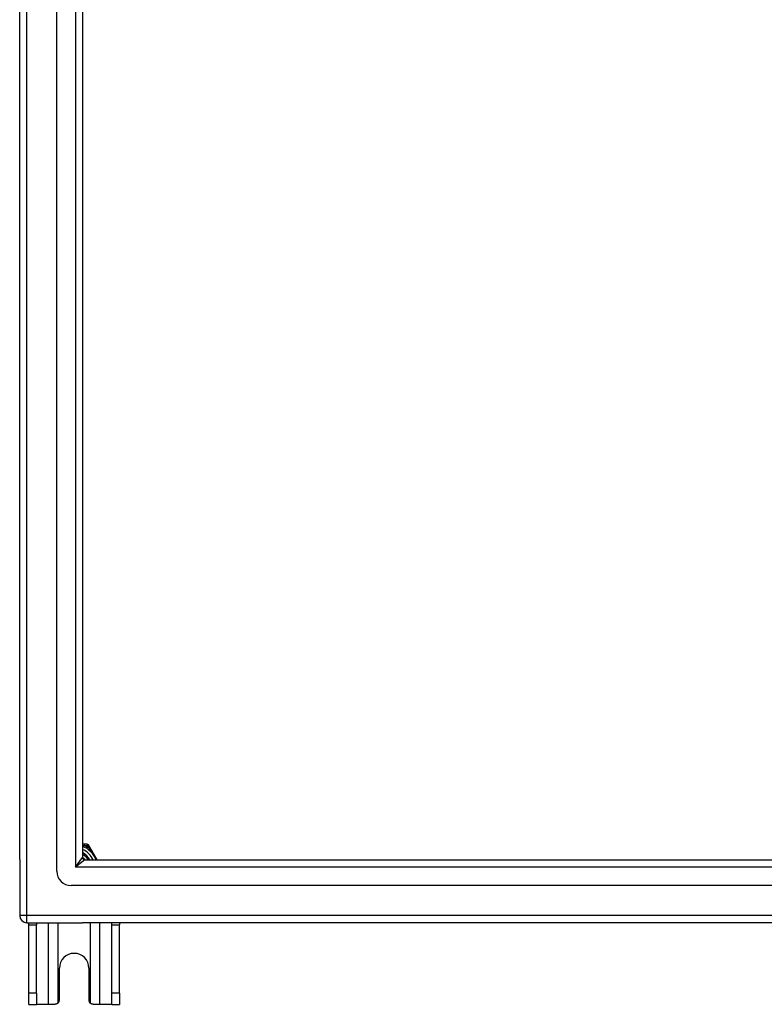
# Model space of a CAD drawing. Header units: inches. Extents: x 32 to 80, y 15.9 to 42.2.
# Tile 1 of 59: x 32 to 42.3, y 15.9 to 29.5. Entities that reach past the tile are written whole.
import ezdxf

# ---------------------------------------------------------------- set-up
doc = ezdxf.new("R2010")
doc.units = ezdxf.units.IN
doc.header["$MEASUREMENT"] = 0
doc.layers.add('Visible Edges(ANSI)', color=7, linetype='Continuous', lineweight=25)
doc.layers.add('Visible Tangent Edges(ANSI)', color=7, linetype='Continuous', lineweight=25)

msp = doc.modelspace()

# ---------------------------------------------------------------- linework, layer by layer
at = {"layer": 'Visible Edges(ANSI)'}
for p, q in [((32.548, 17.776), (32.548, 40.359)), ((32.036, 17.941), (32.036, 40.193)), ((32.902, 40.17), (32.902, 17.965)), ((32.93, 18.15), (32.902, 18.15)), ((32.967, 18.15), (32.93, 18.15)), ((33.002, 18.108), (32.984, 18.14)), ((33.103, 17.934), (33.002, 18.108)), ((32.036, 17.941), (32.036, 17.166)), ((32.933, 17.934), (79.139, 17.934)), ((79.327, 17.579), (32.745, 17.579)), ((32.135, 17.067), (32.902, 17.067)), ((32.161, 17.036), (32.161, 17.067)), ((32.161, 16.098), (32.161, 17.036)), ((32.266, 17.067), (32.266, 17.036)), ((32.266, 16.098), (32.266, 17.036)), ((79.937, 17.067), (32.902, 17.067)), ((33.306, 17.036), (33.306, 17.067)), ((33.306, 16.098), (33.306, 17.036)), ((33.411, 17.067), (33.411, 17.036)), ((33.411, 16.098), (33.411, 17.036)), ((32.583, 16.004), (32.583, 16.442)), ((32.989, 16.442), (32.989, 16.004)), ((32.161, 15.942), (32.161, 16.098)), ((32.266, 16.098), (32.266, 15.942)), ((33.306, 15.942), (33.306, 16.098)), ((33.411, 16.098), (33.411, 15.942)), ((32.161, 15.942), (32.266, 15.942)), ((32.43, 15.942), (32.266, 15.942)), ((32.521, 15.942), (32.43, 15.942)), ((33.142, 15.942), (33.051, 15.942)), ((33.306, 15.942), (33.142, 15.942)), ((33.306, 15.942), (33.411, 15.942))]:
    msp.add_line(p, q, dxfattribs=at)
at = {"layer": 'Visible Edges(ANSI)', "flags": 128}
for points in [[(32.902, 17.969), (32.904, 17.968), (32.905, 17.966), (32.907, 17.965), (32.909, 17.964), (32.91, 17.962), (32.912, 17.961), (32.913, 17.96), (32.915, 17.958), (32.916, 17.957), (32.918, 17.955), (32.919, 17.954), (32.921, 17.952), (32.922, 17.951), (32.924, 17.949), (32.925, 17.948), (32.927, 17.946), (32.928, 17.945), (32.929, 17.943), (32.931, 17.942), (32.932, 17.94), (32.934, 17.938), (32.935, 17.937), (32.936, 17.935), (32.937, 17.934)], [(32.935, 17.934), (32.934, 17.935), (32.932, 17.936), (32.931, 17.938), (32.93, 17.939), (32.929, 17.941), (32.927, 17.942), (32.926, 17.943), (32.925, 17.945), (32.923, 17.946), (32.922, 17.948), (32.921, 17.949), (32.919, 17.95), (32.918, 17.951), (32.917, 17.953), (32.915, 17.954), (32.914, 17.955), (32.912, 17.957), (32.911, 17.958), (32.909, 17.959), (32.908, 17.96), (32.907, 17.961), (32.905, 17.963), (32.904, 17.964), (32.902, 17.965)], [(32.565, 15.96), (32.563, 15.959), (32.562, 15.958), (32.56, 15.956), (32.559, 15.955), (32.557, 15.954), (32.555, 15.953), (32.554, 15.952), (32.552, 15.951), (32.55, 15.95), (32.548, 15.949), (32.546, 15.948), (32.544, 15.947), (32.542, 15.946), (32.54, 15.946), (32.538, 15.945), (32.536, 15.944), (32.534, 15.944), (32.533, 15.944), (32.531, 15.943), (32.529, 15.943), (32.527, 15.943), (32.525, 15.943), (32.523, 15.942), (32.521, 15.942)], [(33.051, 15.942), (33.049, 15.942), (33.047, 15.943), (33.045, 15.943), (33.043, 15.943), (33.041, 15.943), (33.039, 15.944), (33.037, 15.944), (33.035, 15.944), (33.033, 15.945), (33.031, 15.946), (33.029, 15.946), (33.027, 15.947), (33.026, 15.948), (33.024, 15.949), (33.022, 15.95), (33.02, 15.951), (33.018, 15.952), (33.017, 15.953), (33.015, 15.954), (33.013, 15.955), (33.012, 15.956), (33.01, 15.958), (33.009, 15.959), (33.007, 15.96)]]:
    msp.add_lwpolyline(points, dxfattribs=at)
at = {"layer": 'Visible Edges(ANSI)'}
for centre, radius, start, end in [((32.786, 17.817), 0.325, 20.9514, 69.0486), ((32.967, 18.13), 0.0197, 30, 90), ((32.786, 17.817), 0.226, 30.8668, 59.1332), ((32.933, 17.965), 0.031, 180, 270), ((32.745, 17.776), 0.197, 180, 270), ((32.135, 17.166), 0.099, 180, 270), ((32.786, 16.442), 0.203, 0, 180), ((32.521, 16.004), 0.062, 314.9335, 0), ((33.051, 16.004), 0.062, 180, 225.0665)]:
    msp.add_arc(centre, radius, start, end, dxfattribs=at)
at = {"layer": 'Visible Tangent Edges(ANSI)'}
for p, q in [((32.135, 17.166), (32.135, 40.968)), ((32.803, 40.3), (32.803, 17.835)), ((32.93, 18.13), (32.93, 18.15)), ((32.93, 18.13), (32.967, 18.13)), ((32.967, 18.15), (32.967, 18.13)), ((32.967, 18.13), (32.984, 18.14)), ((32.967, 18.13), (32.985, 18.098)), ((32.985, 18.098), (33.002, 18.108)), ((32.803, 17.835), (32.902, 17.965)), ((32.933, 17.934), (32.803, 17.835)), ((79.269, 17.835), (32.803, 17.835)), ((32.135, 17.166), (32.036, 17.166)), ((32.135, 17.067), (32.135, 17.166)), ((79.937, 17.166), (32.135, 17.166)), ((32.161, 17.036), (32.266, 17.036)), ((32.43, 17.067), (32.43, 15.942)), ((32.565, 15.96), (32.565, 17.067)), ((33.007, 17.067), (33.007, 15.96)), ((33.142, 15.942), (33.142, 17.067)), ((33.306, 17.036), (33.411, 17.036)), ((32.266, 16.098), (32.161, 16.098)), ((33.411, 16.098), (33.306, 16.098))]:
    msp.add_line(p, q, dxfattribs=at)
at = {"layer": 'Visible Tangent Edges(ANSI)', "flags": 128}
for points in [[(32.902, 18.136), (32.903, 18.135), (32.904, 18.135), (32.906, 18.135), (32.907, 18.135), (32.908, 18.135), (32.909, 18.134), (32.91, 18.134), (32.911, 18.134), (32.913, 18.134), (32.914, 18.134), (32.915, 18.133), (32.916, 18.133), (32.917, 18.133), (32.918, 18.133), (32.92, 18.132), (32.921, 18.132), (32.922, 18.132), (32.923, 18.132), (32.924, 18.132), (32.925, 18.131), (32.926, 18.131), (32.928, 18.131), (32.929, 18.131), (32.93, 18.13)], [(32.985, 18.098), (32.99, 18.093), (32.995, 18.087), (33, 18.081), (33.005, 18.075), (33.01, 18.069), (33.015, 18.062), (33.021, 18.056), (33.025, 18.049), (33.03, 18.043), (33.035, 18.036), (33.04, 18.029), (33.045, 18.022), (33.05, 18.015), (33.054, 18.008), (33.059, 18.001), (33.063, 17.994), (33.068, 17.986), (33.072, 17.979), (33.076, 17.971), (33.081, 17.964), (33.085, 17.956), (33.088, 17.949), (33.092, 17.941), (33.096, 17.934)]]:
    msp.add_lwpolyline(points, dxfattribs=at)
at = {"layer": 'Visible Tangent Edges(ANSI)'}
for radius, start, end in [(0.285, 24.01, 65.99), (0.344, 54.6913, 65.3087), (0.246, 28.1642, 61.8358)]:
    msp.add_arc((32.786, 17.817), radius, start, end, dxfattribs=at)

doc.saveas('drawing.dxf')
